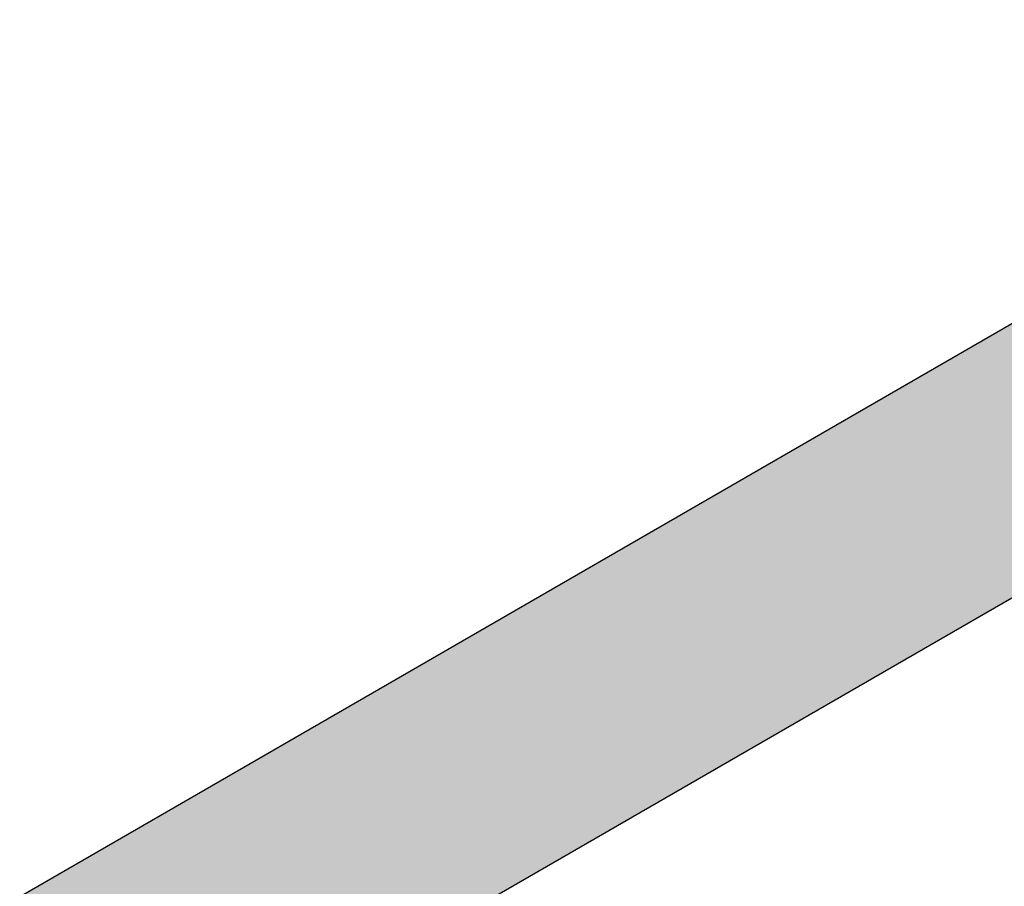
# Model space of a CAD drawing. Header units: millimetres. Extents: x 2 to 902, y -447 to 199.
# Tile 248 of 256: x 86.539 to 87.043, y 39.776 to 40.22. Entities that reach past the tile are written whole.
import ezdxf

# ---------------------------------------------------------------- set-up
doc = ezdxf.new("R2010")
doc.units = ezdxf.units.MM
doc.header["$MEASUREMENT"] = 0
doc.layers.add('AF-Condutos', color=4, linetype='Continuous', lineweight=25)

msp = doc.modelspace()

# ---------------------------------------------------------------- hatches: boundary and pattern name
at = {"layer": 'AF-Condutos', "linetype": 'Continuous'}
for points in [[(87.32001, 40.22036), (84.32711, 38.49393), (84.32834, 38.4934), (84.32863, 38.49328)], [(87.28406, 40.18649), (87.28109, 40.18477), (84.33059, 38.48106), (87.28106, 40.18452), (84.33059, 38.48106), (87.27814, 40.16056), (87.28408, 40.18626), (87.27814, 40.16056), (87.28633, 40.16523), (87.35505, 40.20438), (87.33713, 40.21689), (87.32001, 40.22036), (87.28274, 40.19884)], [(87.30663, 40.21417), (87.28301, 40.20053), (87.28259, 40.20029), (84.32709, 38.49393), (84.32711, 38.49393), (87.28274, 40.19886), (87.28281, 40.19891)], [(84.34265, 38.48794), (84.34072, 38.48684), (84.35034, 38.47982), (84.35659, 38.47322), (84.35815, 38.47412), (87.35505, 40.20438)], [(87.35505, 40.20438), (84.3485, 38.46855), (87.37063, 40.18498)], [(87.28406, 40.18649), (87.28277, 40.19855), (87.28274, 40.19884), (84.31346, 38.48453), (87.28109, 40.18478)], [(84.3305, 38.49429), (84.32869, 38.49325), (84.33644, 38.48996), (84.34066, 38.48688), (84.34194, 38.48762), (87.28406, 40.18649)], [(84.35797, 38.47393), (84.35664, 38.47317), (84.36328, 38.46615), (84.37184, 38.45363), (84.37398, 38.45486), (87.37063, 40.18498)], [(87.37063, 40.18498), (84.36409, 38.44915), (87.38122, 40.16205)], [(87.34423, 40.09546), (87.37063, 40.11067), (87.38122, 40.12138), (87.38496, 40.13955), (87.38122, 40.16205), (87.29833, 40.11499), (87.26961, 40.09869), (87.27003, 40.09864), (87.2712, 40.09853), (87.29913, 40.11465), (87.2712, 40.09853), (87.27003, 40.09864), (87.26961, 40.09869), (84.37468, 38.42622), (87.30672, 40.09502), (87.32321, 40.10441), (87.30692, 40.095), (87.30767, 40.09493), (87.32371, 40.10419), (87.30767, 40.09493), (87.30692, 40.095), (84.37841, 38.40372), (87.33096, 40.09263), (87.33946, 40.09749), (87.33103, 40.09262), (87.33136, 40.09259), (87.33968, 40.09739), (87.33136, 40.09259), (84.37468, 38.38555), (87.33808, 40.09193)], [(87.37063, 40.11067), (84.38981, 38.39426), (84.3892, 38.38934)], [(84.38947, 38.41011), (87.32321, 40.10441), (84.38629, 38.43283), (84.38324, 38.43109), (84.38459, 38.42655), (84.3883, 38.41406), (84.38877, 38.4097)], [(84.38607, 38.4328), (87.26961, 40.09869), (84.37589, 38.45585), (84.37247, 38.45391), (84.37188, 38.45358), (84.37441, 38.44988), (84.37555, 38.44751), (84.38066, 38.43686), (84.37557, 38.44817), (84.38066, 38.43686), (84.38294, 38.43211), (84.38016, 38.44145), (84.38294, 38.43211), (84.38322, 38.43116), (84.38336, 38.43124)], [(84.39039, 38.39462), (87.33946, 40.09749), (84.39191, 38.41144), (84.38905, 38.40707), (84.39014, 38.39696), (84.38981, 38.39428)], [(84.37468, 38.38555), (87.33136, 40.09259), (87.33103, 40.09262)]]:
    msp.add_hatch(color=151, dxfattribs=at).paths.add_polyline_path(points)

# ---------------------------------------------------------------- linework, layer by layer
at = {"layer": 'AF-Condutos'}
for p, q in [((87.28259, 40.20029), (84.32709, 38.49393)), ((84.3892, 38.38934), (87.37063, 40.11067))]:
    msp.add_line(p, q, dxfattribs=at)

doc.saveas('drawing.dxf')
